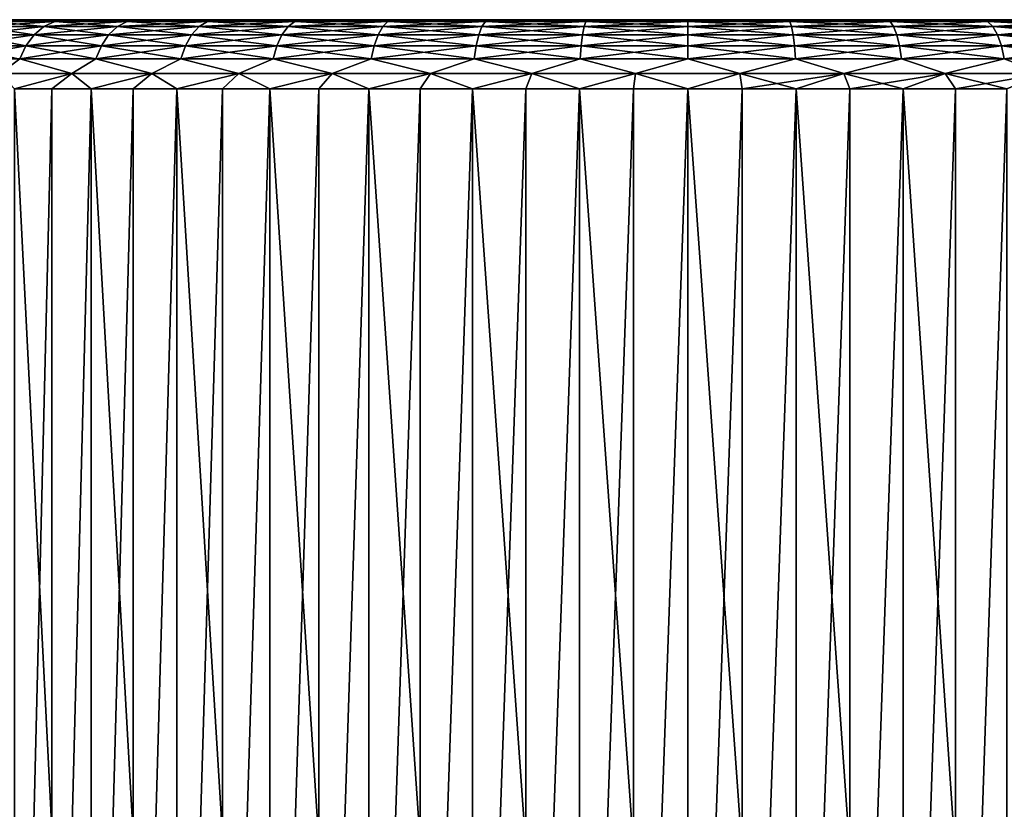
# Model space of a CAD drawing. Header units: millimetres. Extents: x -139 to 106, y -8 to 139.
# Tile 240 of 256: x 67 to 81, y 17 to 28. Entities that reach past the tile are written whole.
import ezdxf

# ---------------------------------------------------------------- set-up
doc = ezdxf.new("R2010")
doc.units = ezdxf.units.MM
doc.header["$LTSCALE"] = 53.842063
for name, color, linetype in [('523', 7, 'CONTINUOUS'), ('524', 7, 'CONTINUOUS'), ('525', 7, 'CONTINUOUS'), ('526', 7, 'CONTINUOUS'), ('533', 7, 'CONTINUOUS')]:
    doc.layers.add(name, color=color, linetype=linetype)

msp = doc.modelspace()

# ---------------------------------------------------------------- linework, layer by layer
at = {"layer": '523', "linetype": 'CONTINUOUS'}
for points in [[(64.587, 28.038, -1.44), (64.5, 28.038), (88.413, 28.038, -1.44), (64.587, 28.038, -1.44)], [(88.413, 28.038, -1.44), (64.5, 28.038), (88.5, 28.038), (88.413, 28.038, -1.44)], [(88.5, 28.038), (64.5, 28.038), (64.587, 28.038, 1.44), (88.5, 28.038)], [(64.847, 28.038, -2.867), (64.587, 28.038, -1.44), (88.153, 28.038, -2.867), (64.847, 28.038, -2.867)], [(88.153, 28.038, -2.867), (64.587, 28.038, -1.44), (88.413, 28.038, -1.44), (88.153, 28.038, -2.867)], [(88.413, 28.038, 1.44), (88.5, 28.038), (64.587, 28.038, 1.44), (88.413, 28.038, 1.44)], [(64.847, 28.038, 2.867), (88.413, 28.038, 1.44), (64.587, 28.038, 1.44), (64.847, 28.038, 2.867)], [(65.278, 28.038, -4.251), (64.847, 28.038, -2.867), (87.722, 28.038, -4.251), (65.278, 28.038, -4.251)], [(87.722, 28.038, -4.251), (64.847, 28.038, -2.867), (88.153, 28.038, -2.867), (87.722, 28.038, -4.251)], [(88.153, 28.038, 2.867), (88.413, 28.038, 1.44), (64.847, 28.038, 2.867), (88.153, 28.038, 2.867)], [(65.278, 28.038, 4.251), (88.153, 28.038, 2.867), (64.847, 28.038, 2.867), (65.278, 28.038, 4.251)], [(65.872, 28.038, -5.573), (65.278, 28.038, -4.251), (87.128, 28.038, -5.573), (65.872, 28.038, -5.573)], [(87.128, 28.038, -5.573), (65.278, 28.038, -4.251), (87.722, 28.038, -4.251), (87.128, 28.038, -5.573)], [(87.722, 28.038, 4.251), (88.153, 28.038, 2.867), (65.278, 28.038, 4.251), (87.722, 28.038, 4.251)], [(65.872, 28.038, 5.573), (87.722, 28.038, 4.251), (65.278, 28.038, 4.251), (65.872, 28.038, 5.573)], [(66.622, 28.038, -6.814), (65.872, 28.038, -5.573), (86.378, 28.038, -6.814), (66.622, 28.038, -6.814)], [(86.378, 28.038, -6.814), (65.872, 28.038, -5.573), (87.128, 28.038, -5.573), (86.378, 28.038, -6.814)], [(87.128, 28.038, 5.573), (87.722, 28.038, 4.251), (65.872, 28.038, 5.573), (87.128, 28.038, 5.573)], [(66.622, 28.038, 6.814), (87.128, 28.038, 5.573), (65.872, 28.038, 5.573), (66.622, 28.038, 6.814)], [(67.516, 28.038, -7.955), (66.622, 28.038, -6.814), (85.484, 28.038, -7.955), (67.516, 28.038, -7.955)], [(85.484, 28.038, -7.955), (66.622, 28.038, -6.814), (86.378, 28.038, -6.814), (85.484, 28.038, -7.955)], [(86.378, 28.038, 6.814), (87.128, 28.038, 5.573), (66.622, 28.038, 6.814), (86.378, 28.038, 6.814)], [(67.516, 28.038, 7.955), (86.378, 28.038, 6.814), (66.622, 28.038, 6.814), (67.516, 28.038, 7.955)], [(68.54, 28.038, -8.98), (67.516, 28.038, -7.955), (84.46, 28.038, -8.98), (68.54, 28.038, -8.98)], [(84.46, 28.038, -8.98), (67.516, 28.038, -7.955), (85.484, 28.038, -7.955), (84.46, 28.038, -8.98)], [(85.484, 28.038, 7.955), (86.378, 28.038, 6.814), (67.516, 28.038, 7.955), (85.484, 28.038, 7.955)], [(68.54, 28.038, 8.98), (85.484, 28.038, 7.955), (67.516, 28.038, 7.955), (68.54, 28.038, 8.98)], [(69.681, 28.038, -9.874), (68.54, 28.038, -8.98), (83.319, 28.038, -9.874), (69.681, 28.038, -9.874)], [(83.319, 28.038, -9.874), (68.54, 28.038, -8.98), (84.46, 28.038, -8.98), (83.319, 28.038, -9.874)], [(84.46, 28.038, 8.98), (85.484, 28.038, 7.955), (68.54, 28.038, 8.98), (84.46, 28.038, 8.98)], [(69.681, 28.038, 9.874), (84.46, 28.038, 8.98), (68.54, 28.038, 8.98), (69.681, 28.038, 9.874)], [(70.922, 28.038, -10.625), (69.681, 28.038, -9.874), (82.078, 28.038, -10.625), (70.922, 28.038, -10.625)], [(82.078, 28.038, -10.625), (69.681, 28.038, -9.874), (83.319, 28.038, -9.874), (82.078, 28.038, -10.625)], [(83.319, 28.038, 9.874), (84.46, 28.038, 8.98), (69.681, 28.038, 9.874), (83.319, 28.038, 9.874)], [(70.922, 28.038, 10.625), (83.319, 28.038, 9.874), (69.681, 28.038, 9.874), (70.922, 28.038, 10.625)], [(72.243, 28.038, -11.22), (70.922, 28.038, -10.625), (80.757, 28.038, -11.22), (72.243, 28.038, -11.22)], [(80.757, 28.038, -11.22), (70.922, 28.038, -10.625), (82.078, 28.038, -10.625), (80.757, 28.038, -11.22)], [(82.078, 28.038, 10.625), (83.319, 28.038, 9.874), (70.922, 28.038, 10.625), (82.078, 28.038, 10.625)], [(72.243, 28.038, 11.22), (82.078, 28.038, 10.625), (70.922, 28.038, 10.625), (72.243, 28.038, 11.22)], [(73.627, 28.038, -11.651), (72.243, 28.038, -11.22), (79.373, 28.038, -11.651), (73.627, 28.038, -11.651)], [(79.373, 28.038, -11.651), (72.243, 28.038, -11.22), (80.757, 28.038, -11.22), (79.373, 28.038, -11.651)], [(80.757, 28.038, 11.22), (82.078, 28.038, 10.625), (72.243, 28.038, 11.22), (80.757, 28.038, 11.22)], [(73.627, 28.038, 11.651), (80.757, 28.038, 11.22), (72.243, 28.038, 11.22), (73.627, 28.038, 11.651)], [(75.053, 28.038, -11.912), (73.627, 28.038, -11.651), (77.947, 28.038, -11.912), (75.053, 28.038, -11.912)], [(77.947, 28.038, -11.912), (73.627, 28.038, -11.651), (79.373, 28.038, -11.651), (77.947, 28.038, -11.912)], [(79.373, 28.038, 11.651), (80.757, 28.038, 11.22), (73.627, 28.038, 11.651), (79.373, 28.038, 11.651)], [(75.053, 28.038, 11.912), (79.373, 28.038, 11.651), (73.627, 28.038, 11.651), (75.053, 28.038, 11.912)], [(76.5, 28.038, -12), (75.053, 28.038, -11.912), (77.947, 28.038, -11.912), (76.5, 28.038, -12)], [(77.947, 28.038, 11.912), (79.373, 28.038, 11.651), (75.053, 28.038, 11.912), (77.947, 28.038, 11.912)], [(76.5, 28.038, 12), (77.947, 28.038, 11.912), (75.053, 28.038, 11.912), (76.5, 28.038, 12)]]:
    msp.add_3dface(points, dxfattribs=at)
at = {"layer": '524', "linetype": 'CONTINUOUS'}
for points in [[(66.769, 27.038, -8.621), (67.308, 27.038, -9.192), (66.769, 5.038, -8.621), (66.769, 27.038, -8.621)], [(66.769, 5.038, -8.621), (67.308, 27.038, -9.192), (67.308, 5.038, -9.192), (66.769, 5.038, -8.621)], [(67.308, 27.038, -9.192), (67.879, 27.038, -9.731), (67.308, 5.038, -9.192), (67.308, 27.038, -9.192)], [(67.308, 5.038, -9.192), (67.879, 27.038, -9.731), (67.879, 5.038, -9.731), (67.308, 5.038, -9.192)], [(67.879, 27.038, -9.731), (68.483, 27.038, -10.233), (67.879, 5.038, -9.731), (67.879, 27.038, -9.731)], [(67.879, 5.038, -9.731), (68.483, 27.038, -10.233), (68.483, 5.038, -10.233), (67.879, 5.038, -9.731)], [(68.483, 27.038, -10.233), (69.115, 27.038, -10.699), (68.483, 5.038, -10.233), (68.483, 27.038, -10.233)], [(68.483, 5.038, -10.233), (69.115, 27.038, -10.699), (69.115, 5.038, -10.699), (68.483, 5.038, -10.233)], [(69.115, 27.038, -10.699), (69.775, 27.038, -11.125), (69.115, 5.038, -10.699), (69.115, 27.038, -10.699)], [(69.115, 5.038, -10.699), (69.775, 27.038, -11.125), (69.775, 5.038, -11.125), (69.115, 5.038, -10.699)], [(69.775, 27.038, -11.125), (70.459, 27.038, -11.511), (69.775, 5.038, -11.125), (69.775, 27.038, -11.125)], [(69.775, 5.038, -11.125), (70.459, 27.038, -11.511), (70.459, 5.038, -11.511), (69.775, 5.038, -11.125)], [(70.459, 27.038, -11.511), (71.165, 27.038, -11.855), (70.459, 5.038, -11.511), (70.459, 27.038, -11.511)], [(70.459, 5.038, -11.511), (71.165, 27.038, -11.855), (71.165, 5.038, -11.855), (70.459, 5.038, -11.511)], [(71.165, 27.038, -11.855), (71.89, 27.038, -12.155), (71.165, 5.038, -11.855), (71.165, 27.038, -11.855)], [(71.165, 5.038, -11.855), (71.89, 27.038, -12.155), (71.89, 5.038, -12.155), (71.165, 5.038, -11.855)], [(71.89, 27.038, -12.155), (72.632, 27.038, -12.411), (71.89, 5.038, -12.155), (71.89, 27.038, -12.155)], [(71.89, 5.038, -12.155), (72.632, 27.038, -12.411), (72.632, 5.038, -12.411), (71.89, 5.038, -12.155)], [(72.632, 27.038, -12.411), (73.389, 27.038, -12.622), (72.632, 5.038, -12.411), (72.632, 27.038, -12.411)], [(72.632, 5.038, -12.411), (73.389, 27.038, -12.622), (73.389, 5.038, -12.622), (72.632, 5.038, -12.411)], [(73.389, 27.038, -12.622), (74.157, 27.038, -12.787), (73.389, 5.038, -12.622), (73.389, 27.038, -12.622)], [(73.389, 5.038, -12.622), (74.157, 27.038, -12.787), (74.157, 5.038, -12.787), (73.389, 5.038, -12.622)], [(74.157, 27.038, -12.787), (74.933, 27.038, -12.905), (74.157, 5.038, -12.787), (74.157, 27.038, -12.787)], [(74.157, 5.038, -12.787), (74.933, 27.038, -12.905), (74.933, 5.038, -12.905), (74.157, 5.038, -12.787)], [(74.933, 27.038, -12.905), (75.715, 27.038, -12.976), (74.933, 5.038, -12.905), (74.933, 27.038, -12.905)], [(74.933, 5.038, -12.905), (75.715, 27.038, -12.976), (75.715, 5.038, -12.976), (74.933, 5.038, -12.905)], [(75.715, 27.038, -12.976), (76.5, 27.038, -13), (75.715, 5.038, -12.976), (75.715, 27.038, -12.976)], [(75.715, 5.038, -12.976), (76.5, 27.038, -13), (76.5, 5.038, -13), (75.715, 5.038, -12.976)], [(76.5, 27.038, -13), (77.285, 27.038, -12.976), (76.5, 5.038, -13), (76.5, 27.038, -13)], [(76.5, 5.038, -13), (77.285, 27.038, -12.976), (77.285, 5.038, -12.976), (76.5, 5.038, -13)], [(77.285, 27.038, -12.976), (78.067, 27.038, -12.905), (77.285, 5.038, -12.976), (77.285, 27.038, -12.976)], [(77.285, 5.038, -12.976), (78.067, 27.038, -12.905), (78.067, 5.038, -12.905), (77.285, 5.038, -12.976)], [(78.067, 27.038, -12.905), (78.843, 27.038, -12.787), (78.067, 5.038, -12.905), (78.067, 27.038, -12.905)], [(78.067, 5.038, -12.905), (78.843, 27.038, -12.787), (78.843, 5.038, -12.787), (78.067, 5.038, -12.905)], [(78.843, 27.038, -12.787), (79.611, 27.038, -12.622), (78.843, 5.038, -12.787), (78.843, 27.038, -12.787)], [(78.843, 5.038, -12.787), (79.611, 27.038, -12.622), (79.611, 5.038, -12.622), (78.843, 5.038, -12.787)], [(79.611, 27.038, -12.622), (80.368, 27.038, -12.411), (79.611, 5.038, -12.622), (79.611, 27.038, -12.622)], [(79.611, 5.038, -12.622), (80.368, 27.038, -12.411), (80.368, 5.038, -12.411), (79.611, 5.038, -12.622)], [(80.368, 27.038, -12.411), (81.11, 27.038, -12.155), (80.368, 5.038, -12.411), (80.368, 27.038, -12.411)], [(80.368, 5.038, -12.411), (81.11, 27.038, -12.155), (81.11, 5.038, -12.155), (80.368, 5.038, -12.411)]]:
    msp.add_3dface(points, dxfattribs=at)
at = {"layer": '525', "linetype": 'CONTINUOUS'}
for points in [[(67.516, 28.038, 7.955), (66.622, 28.038, 6.814), (66.442, 28.013, 6.943), (67.516, 28.038, 7.955)], [(67.516, 28.038, 7.955), (66.442, 28.013, 6.943), (67.352, 28.013, 8.104), (67.516, 28.038, 7.955)], [(68.54, 28.038, 8.98), (67.516, 28.038, 7.955), (67.352, 28.013, 8.104), (68.54, 28.038, 8.98)], [(68.54, 28.038, 8.98), (67.352, 28.013, 8.104), (68.396, 28.013, 9.148), (68.54, 28.038, 8.98)], [(69.681, 28.038, 9.874), (68.54, 28.038, 8.98), (68.396, 28.013, 9.148), (69.681, 28.038, 9.874)], [(69.681, 28.038, 9.874), (68.396, 28.013, 9.148), (69.557, 28.013, 10.058), (69.681, 28.038, 9.874)], [(70.922, 28.038, 10.625), (69.681, 28.038, 9.874), (69.557, 28.013, 10.058), (70.922, 28.038, 10.625)], [(70.922, 28.038, 10.625), (69.557, 28.013, 10.058), (70.82, 28.013, 10.822), (70.922, 28.038, 10.625)], [(72.243, 28.038, 11.22), (70.922, 28.038, 10.625), (70.82, 28.013, 10.822), (72.243, 28.038, 11.22)], [(72.243, 28.038, 11.22), (70.82, 28.013, 10.822), (72.166, 28.013, 11.427), (72.243, 28.038, 11.22)], [(73.627, 28.038, 11.651), (72.243, 28.038, 11.22), (72.166, 28.013, 11.427), (73.627, 28.038, 11.651)], [(73.627, 28.038, 11.651), (72.166, 28.013, 11.427), (73.575, 28.013, 11.866), (73.627, 28.038, 11.651)], [(75.053, 28.038, 11.912), (73.627, 28.038, 11.651), (73.575, 28.013, 11.866), (75.053, 28.038, 11.912)], [(75.053, 28.038, 11.912), (73.575, 28.013, 11.866), (75.027, 28.013, 12.132), (75.053, 28.038, 11.912)], [(75.053, 28.038, 11.912), (75.027, 28.013, 12.132), (76.5, 28.013, 12.221), (75.053, 28.038, 11.912)], [(76.5, 28.038, 12), (75.053, 28.038, 11.912), (76.5, 28.013, 12.221), (76.5, 28.038, 12)], [(77.947, 28.038, 11.912), (76.5, 28.038, 12), (77.973, 28.013, 12.132), (77.947, 28.038, 11.912)], [(76.5, 28.038, 12), (76.5, 28.013, 12.221), (77.973, 28.013, 12.132), (76.5, 28.038, 12)], [(79.373, 28.038, 11.651), (77.947, 28.038, 11.912), (79.425, 28.013, 11.866), (79.373, 28.038, 11.651)], [(77.947, 28.038, 11.912), (77.973, 28.013, 12.132), (79.425, 28.013, 11.866), (77.947, 28.038, 11.912)], [(80.757, 28.038, 11.22), (79.373, 28.038, 11.651), (80.834, 28.013, 11.427), (80.757, 28.038, 11.22)], [(79.373, 28.038, 11.651), (79.425, 28.013, 11.866), (80.834, 28.013, 11.427), (79.373, 28.038, 11.651)], [(82.078, 28.038, 10.625), (80.757, 28.038, 11.22), (82.18, 28.013, 10.822), (82.078, 28.038, 10.625)], [(80.757, 28.038, 11.22), (80.834, 28.013, 11.427), (82.18, 28.013, 10.822), (80.757, 28.038, 11.22)], [(66.112, 27.82, 7.171), (67.052, 27.82, 8.371), (66.268, 27.939, 7.063), (66.112, 27.82, 7.171)], [(66.268, 27.939, 7.063), (67.194, 27.939, 8.245), (66.442, 28.013, 6.943), (66.268, 27.939, 7.063)], [(66.268, 27.939, 7.063), (67.052, 27.82, 8.371), (67.194, 27.939, 8.245), (66.268, 27.939, 7.063)], [(66.442, 28.013, 6.943), (67.194, 27.939, 8.245), (67.352, 28.013, 8.104), (66.442, 28.013, 6.943)], [(67.052, 27.82, 8.371), (68.129, 27.82, 9.448), (67.194, 27.939, 8.245), (67.052, 27.82, 8.371)], [(67.194, 27.939, 8.245), (68.255, 27.939, 9.306), (67.352, 28.013, 8.104), (67.194, 27.939, 8.245)], [(67.194, 27.939, 8.245), (68.129, 27.82, 9.448), (68.255, 27.939, 9.306), (67.194, 27.939, 8.245)], [(67.352, 28.013, 8.104), (68.255, 27.939, 9.306), (68.396, 28.013, 9.148), (67.352, 28.013, 8.104)], [(68.129, 27.82, 9.448), (69.329, 27.82, 10.388), (68.255, 27.939, 9.306), (68.129, 27.82, 9.448)], [(68.255, 27.939, 9.306), (69.437, 27.939, 10.232), (68.396, 28.013, 9.148), (68.255, 27.939, 9.306)], [(68.255, 27.939, 9.306), (69.329, 27.82, 10.388), (69.437, 27.939, 10.232), (68.255, 27.939, 9.306)], [(68.396, 28.013, 9.148), (69.437, 27.939, 10.232), (69.557, 28.013, 10.058), (68.396, 28.013, 9.148)], [(69.329, 27.82, 10.388), (70.634, 27.82, 11.177), (69.437, 27.939, 10.232), (69.329, 27.82, 10.388)], [(69.437, 27.939, 10.232), (70.722, 27.939, 11.009), (69.557, 28.013, 10.058), (69.437, 27.939, 10.232)], [(69.437, 27.939, 10.232), (70.634, 27.82, 11.177), (70.722, 27.939, 11.009), (69.437, 27.939, 10.232)], [(69.557, 28.013, 10.058), (70.722, 27.939, 11.009), (70.82, 28.013, 10.822), (69.557, 28.013, 10.058)], [(70.634, 27.82, 11.177), (72.024, 27.82, 11.803), (70.722, 27.939, 11.009), (70.634, 27.82, 11.177)], [(70.722, 27.939, 11.009), (72.091, 27.939, 11.625), (70.82, 28.013, 10.822), (70.722, 27.939, 11.009)], [(70.722, 27.939, 11.009), (72.024, 27.82, 11.803), (72.091, 27.939, 11.625), (70.722, 27.939, 11.009)], [(70.82, 28.013, 10.822), (72.091, 27.939, 11.625), (72.166, 28.013, 11.427), (70.82, 28.013, 10.822)], [(72.024, 27.82, 11.803), (73.479, 27.82, 12.256), (72.091, 27.939, 11.625), (72.024, 27.82, 11.803)], [(72.091, 27.939, 11.625), (73.525, 27.939, 12.072), (72.166, 28.013, 11.427), (72.091, 27.939, 11.625)], [(72.091, 27.939, 11.625), (73.479, 27.82, 12.256), (73.525, 27.939, 12.072), (72.091, 27.939, 11.625)], [(72.166, 28.013, 11.427), (73.525, 27.939, 12.072), (73.575, 28.013, 11.866), (72.166, 28.013, 11.427)], [(73.479, 27.82, 12.256), (74.978, 27.82, 12.531), (73.525, 27.939, 12.072), (73.479, 27.82, 12.256)], [(73.525, 27.939, 12.072), (75.001, 27.939, 12.342), (73.575, 28.013, 11.866), (73.525, 27.939, 12.072)], [(73.525, 27.939, 12.072), (74.978, 27.82, 12.531), (75.001, 27.939, 12.342), (73.525, 27.939, 12.072)], [(73.575, 28.013, 11.866), (75.001, 27.939, 12.342), (75.027, 28.013, 12.132), (73.575, 28.013, 11.866)], [(74.978, 27.82, 12.531), (76.5, 27.82, 12.623), (75.001, 27.939, 12.342), (74.978, 27.82, 12.531)], [(75.001, 27.939, 12.342), (76.5, 27.939, 12.433), (75.027, 28.013, 12.132), (75.001, 27.939, 12.342)], [(75.001, 27.939, 12.342), (76.5, 27.82, 12.623), (76.5, 27.939, 12.433), (75.001, 27.939, 12.342)], [(75.027, 28.013, 12.132), (76.5, 27.939, 12.433), (76.5, 28.013, 12.221), (75.027, 28.013, 12.132)], [(76.5, 27.939, 12.433), (77.999, 27.939, 12.342), (76.5, 28.013, 12.221), (76.5, 27.939, 12.433)], [(76.5, 28.013, 12.221), (77.999, 27.939, 12.342), (77.973, 28.013, 12.132), (76.5, 28.013, 12.221)], [(76.5, 27.82, 12.623), (78.022, 27.82, 12.531), (76.5, 27.939, 12.433), (76.5, 27.82, 12.623)], [(76.5, 27.939, 12.433), (78.022, 27.82, 12.531), (77.999, 27.939, 12.342), (76.5, 27.939, 12.433)], [(77.999, 27.939, 12.342), (79.475, 27.939, 12.072), (77.973, 28.013, 12.132), (77.999, 27.939, 12.342)], [(77.973, 28.013, 12.132), (79.475, 27.939, 12.072), (79.425, 28.013, 11.866), (77.973, 28.013, 12.132)], [(78.022, 27.82, 12.531), (79.521, 27.82, 12.256), (77.999, 27.939, 12.342), (78.022, 27.82, 12.531)], [(77.999, 27.939, 12.342), (79.521, 27.82, 12.256), (79.475, 27.939, 12.072), (77.999, 27.939, 12.342)], [(79.475, 27.939, 12.072), (80.909, 27.939, 11.625), (79.425, 28.013, 11.866), (79.475, 27.939, 12.072)], [(79.425, 28.013, 11.866), (80.909, 27.939, 11.625), (80.834, 28.013, 11.427), (79.425, 28.013, 11.866)], [(79.521, 27.82, 12.256), (80.976, 27.82, 11.803), (79.475, 27.939, 12.072), (79.521, 27.82, 12.256)], [(79.475, 27.939, 12.072), (80.976, 27.82, 11.803), (80.909, 27.939, 11.625), (79.475, 27.939, 12.072)], [(80.909, 27.939, 11.625), (82.278, 27.939, 11.009), (80.834, 28.013, 11.427), (80.909, 27.939, 11.625)], [(80.834, 28.013, 11.427), (82.278, 27.939, 11.009), (82.18, 28.013, 10.822), (80.834, 28.013, 11.427)], [(80.976, 27.82, 11.803), (82.366, 27.82, 11.177), (80.909, 27.939, 11.625), (80.976, 27.82, 11.803)], [(80.909, 27.939, 11.625), (82.366, 27.82, 11.177), (82.278, 27.939, 11.009), (80.909, 27.939, 11.625)], [(65.981, 27.662, 7.261), (66.933, 27.662, 8.476), (66.112, 27.82, 7.171), (65.981, 27.662, 7.261)], [(66.112, 27.82, 7.171), (66.933, 27.662, 8.476), (67.052, 27.82, 8.371), (66.112, 27.82, 7.171)], [(66.933, 27.662, 8.476), (68.024, 27.662, 9.567), (67.052, 27.82, 8.371), (66.933, 27.662, 8.476)], [(67.052, 27.82, 8.371), (68.024, 27.662, 9.567), (68.129, 27.82, 9.448), (67.052, 27.82, 8.371)], [(68.024, 27.662, 9.567), (69.239, 27.662, 10.519), (68.129, 27.82, 9.448), (68.024, 27.662, 9.567)], [(68.129, 27.82, 9.448), (69.239, 27.662, 10.519), (69.329, 27.82, 10.388), (68.129, 27.82, 9.448)], [(69.239, 27.662, 10.519), (70.56, 27.662, 11.318), (69.329, 27.82, 10.388), (69.239, 27.662, 10.519)], [(69.329, 27.82, 10.388), (70.56, 27.662, 11.318), (70.634, 27.82, 11.177), (69.329, 27.82, 10.388)], [(70.56, 27.662, 11.318), (71.968, 27.662, 11.951), (70.634, 27.82, 11.177), (70.56, 27.662, 11.318)], [(70.634, 27.82, 11.177), (71.968, 27.662, 11.951), (72.024, 27.82, 11.803), (70.634, 27.82, 11.177)], [(71.968, 27.662, 11.951), (73.441, 27.662, 12.41), (72.024, 27.82, 11.803), (71.968, 27.662, 11.951)], [(72.024, 27.82, 11.803), (73.441, 27.662, 12.41), (73.479, 27.82, 12.256), (72.024, 27.82, 11.803)], [(73.441, 27.662, 12.41), (74.959, 27.662, 12.688), (73.479, 27.82, 12.256), (73.441, 27.662, 12.41)], [(73.479, 27.82, 12.256), (74.959, 27.662, 12.688), (74.978, 27.82, 12.531), (73.479, 27.82, 12.256)], [(74.959, 27.662, 12.688), (76.5, 27.662, 12.782), (74.978, 27.82, 12.531), (74.959, 27.662, 12.688)], [(74.978, 27.82, 12.531), (76.5, 27.662, 12.782), (76.5, 27.82, 12.623), (74.978, 27.82, 12.531)], [(76.5, 27.662, 12.782), (78.041, 27.662, 12.688), (76.5, 27.82, 12.623), (76.5, 27.662, 12.782)], [(76.5, 27.82, 12.623), (78.041, 27.662, 12.688), (78.022, 27.82, 12.531), (76.5, 27.82, 12.623)], [(78.041, 27.662, 12.688), (79.559, 27.662, 12.41), (78.022, 27.82, 12.531), (78.041, 27.662, 12.688)], [(78.022, 27.82, 12.531), (79.559, 27.662, 12.41), (79.521, 27.82, 12.256), (78.022, 27.82, 12.531)], [(79.559, 27.662, 12.41), (81.032, 27.662, 11.951), (79.521, 27.82, 12.256), (79.559, 27.662, 12.41)], [(79.521, 27.82, 12.256), (81.032, 27.662, 11.951), (80.976, 27.82, 11.803), (79.521, 27.82, 12.256)], [(81.032, 27.662, 11.951), (82.44, 27.662, 11.318), (80.976, 27.82, 11.803), (81.032, 27.662, 11.951)], [(80.976, 27.82, 11.803), (82.44, 27.662, 11.318), (82.366, 27.82, 11.177), (80.976, 27.82, 11.803)], [(65.981, 27.662, 7.261), (66.844, 27.472, 8.555), (66.933, 27.662, 8.476), (65.981, 27.662, 7.261)], [(66.844, 27.472, 8.555), (67.945, 27.472, 9.656), (66.933, 27.662, 8.476), (66.844, 27.472, 8.555)], [(66.933, 27.662, 8.476), (67.945, 27.472, 9.656), (68.024, 27.662, 9.567), (66.933, 27.662, 8.476)], [(67.945, 27.472, 9.656), (69.171, 27.472, 10.617), (68.024, 27.662, 9.567), (67.945, 27.472, 9.656)], [(68.024, 27.662, 9.567), (69.171, 27.472, 10.617), (69.239, 27.662, 10.519), (68.024, 27.662, 9.567)], [(69.171, 27.472, 10.617), (70.505, 27.472, 11.423), (69.239, 27.662, 10.519), (69.171, 27.472, 10.617)], [(69.239, 27.662, 10.519), (70.505, 27.472, 11.423), (70.56, 27.662, 11.318), (69.239, 27.662, 10.519)], [(70.505, 27.472, 11.423), (71.925, 27.472, 12.063), (70.56, 27.662, 11.318), (70.505, 27.472, 11.423)], [(70.56, 27.662, 11.318), (71.925, 27.472, 12.063), (71.968, 27.662, 11.951), (70.56, 27.662, 11.318)], [(71.925, 27.472, 12.063), (73.413, 27.472, 12.526), (71.968, 27.662, 11.951), (71.925, 27.472, 12.063)], [(71.968, 27.662, 11.951), (73.413, 27.472, 12.526), (73.441, 27.662, 12.41), (71.968, 27.662, 11.951)], [(73.413, 27.472, 12.526), (74.945, 27.472, 12.807), (73.441, 27.662, 12.41), (73.413, 27.472, 12.526)], [(73.441, 27.662, 12.41), (74.945, 27.472, 12.807), (74.959, 27.662, 12.688), (73.441, 27.662, 12.41)], [(74.945, 27.472, 12.807), (76.5, 27.472, 12.901), (74.959, 27.662, 12.688), (74.945, 27.472, 12.807)], [(74.959, 27.662, 12.688), (76.5, 27.472, 12.901), (76.5, 27.662, 12.782), (74.959, 27.662, 12.688)], [(76.5, 27.472, 12.901), (78.055, 27.472, 12.807), (76.5, 27.662, 12.782), (76.5, 27.472, 12.901)], [(76.5, 27.662, 12.782), (78.055, 27.472, 12.807), (78.041, 27.662, 12.688), (76.5, 27.662, 12.782)], [(78.055, 27.472, 12.807), (79.587, 27.472, 12.526), (78.041, 27.662, 12.688), (78.055, 27.472, 12.807)], [(78.041, 27.662, 12.688), (79.587, 27.472, 12.526), (79.559, 27.662, 12.41), (78.041, 27.662, 12.688)], [(79.587, 27.472, 12.526), (81.075, 27.472, 12.063), (79.559, 27.662, 12.41), (79.587, 27.472, 12.526)], [(79.559, 27.662, 12.41), (81.075, 27.472, 12.063), (81.032, 27.662, 11.951), (79.559, 27.662, 12.41)], [(81.075, 27.472, 12.063), (82.495, 27.472, 11.423), (81.032, 27.662, 11.951), (81.075, 27.472, 12.063)], [(81.032, 27.662, 11.951), (82.495, 27.472, 11.423), (82.44, 27.662, 11.318), (81.032, 27.662, 11.951)], [(66.561, 27.26, 8.34), (67.596, 27.26, 9.438), (66.844, 27.472, 8.555), (66.561, 27.26, 8.34)], [(66.844, 27.472, 8.555), (67.596, 27.26, 9.438), (67.945, 27.472, 9.656), (66.844, 27.472, 8.555)], [(67.596, 27.26, 9.438), (68.752, 27.26, 10.407), (67.945, 27.472, 9.656), (67.596, 27.26, 9.438)], [(67.945, 27.472, 9.656), (68.752, 27.26, 10.407), (69.171, 27.472, 10.617), (67.945, 27.472, 9.656)], [(68.752, 27.26, 10.407), (70.013, 27.26, 11.237), (69.171, 27.472, 10.617), (68.752, 27.26, 10.407)], [(69.171, 27.472, 10.617), (70.013, 27.26, 11.237), (70.505, 27.472, 11.423), (69.171, 27.472, 10.617)], [(70.013, 27.26, 11.237), (71.361, 27.26, 11.914), (70.505, 27.472, 11.423), (70.013, 27.26, 11.237)], [(70.505, 27.472, 11.423), (71.361, 27.26, 11.914), (71.925, 27.472, 12.063), (70.505, 27.472, 11.423)], [(71.361, 27.26, 11.914), (72.779, 27.26, 12.43), (71.925, 27.472, 12.063), (71.361, 27.26, 11.914)], [(71.925, 27.472, 12.063), (72.779, 27.26, 12.43), (73.413, 27.472, 12.526), (71.925, 27.472, 12.063)], [(72.779, 27.26, 12.43), (74.247, 27.26, 12.778), (73.413, 27.472, 12.526), (72.779, 27.26, 12.43)], [(73.413, 27.472, 12.526), (74.247, 27.26, 12.778), (74.945, 27.472, 12.807), (73.413, 27.472, 12.526)], [(74.247, 27.26, 12.778), (75.746, 27.26, 12.953), (74.945, 27.472, 12.807), (74.247, 27.26, 12.778)], [(74.945, 27.472, 12.807), (75.746, 27.26, 12.953), (76.5, 27.472, 12.901), (74.945, 27.472, 12.807)], [(75.746, 27.26, 12.953), (77.254, 27.26, 12.953), (76.5, 27.472, 12.901), (75.746, 27.26, 12.953)], [(76.5, 27.472, 12.901), (77.254, 27.26, 12.953), (78.055, 27.472, 12.807), (76.5, 27.472, 12.901)], [(77.254, 27.26, 12.953), (78.753, 27.26, 12.778), (78.055, 27.472, 12.807), (77.254, 27.26, 12.953)], [(78.055, 27.472, 12.807), (78.753, 27.26, 12.778), (79.587, 27.472, 12.526), (78.055, 27.472, 12.807)], [(78.753, 27.26, 12.778), (80.221, 27.26, 12.43), (79.587, 27.472, 12.526), (78.753, 27.26, 12.778)], [(79.587, 27.472, 12.526), (80.221, 27.26, 12.43), (81.075, 27.472, 12.063), (79.587, 27.472, 12.526)], [(80.221, 27.26, 12.43), (81.639, 27.26, 11.914), (81.075, 27.472, 12.063), (80.221, 27.26, 12.43)], [(81.075, 27.472, 12.063), (81.639, 27.26, 11.914), (82.495, 27.472, 11.423), (81.075, 27.472, 12.063)], [(66.561, 27.26, 8.34), (66.769, 27.038, 8.621), (67.596, 27.26, 9.438), (66.561, 27.26, 8.34)], [(66.769, 27.038, 8.621), (67.879, 27.038, 9.731), (67.596, 27.26, 9.438), (66.769, 27.038, 8.621)], [(67.596, 27.26, 9.438), (67.879, 27.038, 9.731), (68.752, 27.26, 10.407), (67.596, 27.26, 9.438)], [(67.879, 27.038, 9.731), (69.115, 27.038, 10.699), (68.752, 27.26, 10.407), (67.879, 27.038, 9.731)], [(68.752, 27.26, 10.407), (69.115, 27.038, 10.699), (70.013, 27.26, 11.237), (68.752, 27.26, 10.407)], [(69.115, 27.038, 10.699), (70.459, 27.038, 11.511), (70.013, 27.26, 11.237), (69.115, 27.038, 10.699)], [(70.013, 27.26, 11.237), (70.459, 27.038, 11.511), (71.361, 27.26, 11.914), (70.013, 27.26, 11.237)], [(70.459, 27.038, 11.511), (71.89, 27.038, 12.155), (71.361, 27.26, 11.914), (70.459, 27.038, 11.511)], [(71.361, 27.26, 11.914), (71.89, 27.038, 12.155), (72.779, 27.26, 12.43), (71.361, 27.26, 11.914)], [(71.89, 27.038, 12.155), (73.389, 27.038, 12.622), (72.779, 27.26, 12.43), (71.89, 27.038, 12.155)], [(72.779, 27.26, 12.43), (73.389, 27.038, 12.622), (74.247, 27.26, 12.778), (72.779, 27.26, 12.43)], [(73.389, 27.038, 12.622), (74.933, 27.038, 12.905), (74.247, 27.26, 12.778), (73.389, 27.038, 12.622)], [(74.247, 27.26, 12.778), (74.933, 27.038, 12.905), (75.746, 27.26, 12.953), (74.247, 27.26, 12.778)], [(74.933, 27.038, 12.905), (76.5, 27.038, 13), (75.746, 27.26, 12.953), (74.933, 27.038, 12.905)], [(75.746, 27.26, 12.953), (76.5, 27.038, 13), (77.254, 27.26, 12.953), (75.746, 27.26, 12.953)], [(76.5, 27.038, 13), (78.067, 27.038, 12.905), (77.254, 27.26, 12.953), (76.5, 27.038, 13)], [(77.254, 27.26, 12.953), (78.067, 27.038, 12.905), (78.753, 27.26, 12.778), (77.254, 27.26, 12.953)], [(78.067, 27.038, 12.905), (79.611, 27.038, 12.622), (78.753, 27.26, 12.778), (78.067, 27.038, 12.905)], [(78.753, 27.26, 12.778), (79.611, 27.038, 12.622), (80.221, 27.26, 12.43), (78.753, 27.26, 12.778)], [(79.611, 27.038, 12.622), (81.11, 27.038, 12.155), (80.221, 27.26, 12.43), (79.611, 27.038, 12.622)], [(80.221, 27.26, 12.43), (81.11, 27.038, 12.155), (81.639, 27.26, 11.914), (80.221, 27.26, 12.43)]]:
    msp.add_3dface(points, dxfattribs=at)
at = {"layer": '526', "linetype": 'CONTINUOUS'}
for points in [[(66.622, 28.038, -6.814), (67.516, 28.038, -7.955), (66.442, 28.013, -6.943), (66.622, 28.038, -6.814)], [(67.516, 28.038, -7.955), (67.352, 28.013, -8.104), (66.442, 28.013, -6.943), (67.516, 28.038, -7.955)], [(67.516, 28.038, -7.955), (68.54, 28.038, -8.98), (67.352, 28.013, -8.104), (67.516, 28.038, -7.955)], [(68.54, 28.038, -8.98), (68.396, 28.013, -9.148), (67.352, 28.013, -8.104), (68.54, 28.038, -8.98)], [(68.54, 28.038, -8.98), (69.681, 28.038, -9.874), (68.396, 28.013, -9.148), (68.54, 28.038, -8.98)], [(69.681, 28.038, -9.874), (69.557, 28.013, -10.058), (68.396, 28.013, -9.148), (69.681, 28.038, -9.874)], [(69.681, 28.038, -9.874), (70.922, 28.038, -10.625), (69.557, 28.013, -10.058), (69.681, 28.038, -9.874)], [(70.922, 28.038, -10.625), (70.82, 28.013, -10.822), (69.557, 28.013, -10.058), (70.922, 28.038, -10.625)], [(70.922, 28.038, -10.625), (72.243, 28.038, -11.22), (70.82, 28.013, -10.822), (70.922, 28.038, -10.625)], [(72.243, 28.038, -11.22), (72.166, 28.013, -11.427), (70.82, 28.013, -10.822), (72.243, 28.038, -11.22)], [(72.243, 28.038, -11.22), (73.627, 28.038, -11.651), (72.166, 28.013, -11.427), (72.243, 28.038, -11.22)], [(73.627, 28.038, -11.651), (73.575, 28.013, -11.866), (72.166, 28.013, -11.427), (73.627, 28.038, -11.651)], [(73.627, 28.038, -11.651), (75.053, 28.038, -11.912), (73.575, 28.013, -11.866), (73.627, 28.038, -11.651)], [(75.053, 28.038, -11.912), (75.027, 28.013, -12.132), (73.575, 28.013, -11.866), (75.053, 28.038, -11.912)], [(75.053, 28.038, -11.912), (76.5, 28.038, -12), (75.027, 28.013, -12.132), (75.053, 28.038, -11.912)], [(76.5, 28.038, -12), (76.5, 28.013, -12.221), (75.027, 28.013, -12.132), (76.5, 28.038, -12)], [(76.5, 28.038, -12), (77.947, 28.038, -11.912), (76.5, 28.013, -12.221), (76.5, 28.038, -12)], [(77.947, 28.038, -11.912), (77.973, 28.013, -12.132), (76.5, 28.013, -12.221), (77.947, 28.038, -11.912)], [(77.947, 28.038, -11.912), (79.373, 28.038, -11.651), (79.425, 28.013, -11.866), (77.947, 28.038, -11.912)], [(77.947, 28.038, -11.912), (79.425, 28.013, -11.866), (77.973, 28.013, -12.132), (77.947, 28.038, -11.912)], [(79.373, 28.038, -11.651), (80.757, 28.038, -11.22), (80.834, 28.013, -11.427), (79.373, 28.038, -11.651)], [(79.373, 28.038, -11.651), (80.834, 28.013, -11.427), (79.425, 28.013, -11.866), (79.373, 28.038, -11.651)], [(80.757, 28.038, -11.22), (82.078, 28.038, -10.625), (82.18, 28.013, -10.822), (80.757, 28.038, -11.22)], [(80.757, 28.038, -11.22), (82.18, 28.013, -10.822), (80.834, 28.013, -11.427), (80.757, 28.038, -11.22)], [(67.052, 27.82, -8.371), (66.112, 27.82, -7.171), (67.194, 27.939, -8.245), (67.052, 27.82, -8.371)], [(67.194, 27.939, -8.245), (66.112, 27.82, -7.171), (66.268, 27.939, -7.063), (67.194, 27.939, -8.245)], [(67.194, 27.939, -8.245), (66.268, 27.939, -7.063), (67.352, 28.013, -8.104), (67.194, 27.939, -8.245)], [(67.352, 28.013, -8.104), (66.268, 27.939, -7.063), (66.442, 28.013, -6.943), (67.352, 28.013, -8.104)], [(68.129, 27.82, -9.448), (67.052, 27.82, -8.371), (68.255, 27.939, -9.306), (68.129, 27.82, -9.448)], [(68.255, 27.939, -9.306), (67.052, 27.82, -8.371), (67.194, 27.939, -8.245), (68.255, 27.939, -9.306)], [(68.255, 27.939, -9.306), (67.194, 27.939, -8.245), (68.396, 28.013, -9.148), (68.255, 27.939, -9.306)], [(68.396, 28.013, -9.148), (67.194, 27.939, -8.245), (67.352, 28.013, -8.104), (68.396, 28.013, -9.148)], [(69.329, 27.82, -10.388), (68.129, 27.82, -9.448), (69.437, 27.939, -10.232), (69.329, 27.82, -10.388)], [(69.437, 27.939, -10.232), (68.129, 27.82, -9.448), (68.255, 27.939, -9.306), (69.437, 27.939, -10.232)], [(69.437, 27.939, -10.232), (68.255, 27.939, -9.306), (69.557, 28.013, -10.058), (69.437, 27.939, -10.232)], [(69.557, 28.013, -10.058), (68.255, 27.939, -9.306), (68.396, 28.013, -9.148), (69.557, 28.013, -10.058)], [(70.634, 27.82, -11.177), (69.329, 27.82, -10.388), (70.722, 27.939, -11.009), (70.634, 27.82, -11.177)], [(70.722, 27.939, -11.009), (69.329, 27.82, -10.388), (69.437, 27.939, -10.232), (70.722, 27.939, -11.009)], [(70.722, 27.939, -11.009), (69.437, 27.939, -10.232), (70.82, 28.013, -10.822), (70.722, 27.939, -11.009)], [(70.82, 28.013, -10.822), (69.437, 27.939, -10.232), (69.557, 28.013, -10.058), (70.82, 28.013, -10.822)], [(72.024, 27.82, -11.803), (70.634, 27.82, -11.177), (72.091, 27.939, -11.625), (72.024, 27.82, -11.803)], [(72.091, 27.939, -11.625), (70.634, 27.82, -11.177), (70.722, 27.939, -11.009), (72.091, 27.939, -11.625)], [(72.091, 27.939, -11.625), (70.722, 27.939, -11.009), (72.166, 28.013, -11.427), (72.091, 27.939, -11.625)], [(72.166, 28.013, -11.427), (70.722, 27.939, -11.009), (70.82, 28.013, -10.822), (72.166, 28.013, -11.427)], [(73.479, 27.82, -12.256), (72.024, 27.82, -11.803), (73.525, 27.939, -12.072), (73.479, 27.82, -12.256)], [(73.525, 27.939, -12.072), (72.024, 27.82, -11.803), (72.091, 27.939, -11.625), (73.525, 27.939, -12.072)], [(73.525, 27.939, -12.072), (72.091, 27.939, -11.625), (73.575, 28.013, -11.866), (73.525, 27.939, -12.072)], [(73.575, 28.013, -11.866), (72.091, 27.939, -11.625), (72.166, 28.013, -11.427), (73.575, 28.013, -11.866)], [(74.978, 27.82, -12.531), (73.479, 27.82, -12.256), (75.001, 27.939, -12.342), (74.978, 27.82, -12.531)], [(75.001, 27.939, -12.342), (73.479, 27.82, -12.256), (73.525, 27.939, -12.072), (75.001, 27.939, -12.342)], [(75.001, 27.939, -12.342), (73.525, 27.939, -12.072), (75.027, 28.013, -12.132), (75.001, 27.939, -12.342)], [(75.027, 28.013, -12.132), (73.525, 27.939, -12.072), (73.575, 28.013, -11.866), (75.027, 28.013, -12.132)], [(76.5, 27.82, -12.623), (74.978, 27.82, -12.531), (76.5, 27.939, -12.433), (76.5, 27.82, -12.623)], [(76.5, 27.939, -12.433), (74.978, 27.82, -12.531), (75.001, 27.939, -12.342), (76.5, 27.939, -12.433)], [(76.5, 27.939, -12.433), (75.001, 27.939, -12.342), (76.5, 28.013, -12.221), (76.5, 27.939, -12.433)], [(76.5, 28.013, -12.221), (75.001, 27.939, -12.342), (75.027, 28.013, -12.132), (76.5, 28.013, -12.221)], [(77.999, 27.939, -12.342), (76.5, 27.939, -12.433), (77.973, 28.013, -12.132), (77.999, 27.939, -12.342)], [(77.973, 28.013, -12.132), (76.5, 27.939, -12.433), (76.5, 28.013, -12.221), (77.973, 28.013, -12.132)], [(78.022, 27.82, -12.531), (76.5, 27.82, -12.623), (77.999, 27.939, -12.342), (78.022, 27.82, -12.531)], [(77.999, 27.939, -12.342), (76.5, 27.82, -12.623), (76.5, 27.939, -12.433), (77.999, 27.939, -12.342)], [(79.425, 28.013, -11.866), (77.999, 27.939, -12.342), (77.973, 28.013, -12.132), (79.425, 28.013, -11.866)], [(79.475, 27.939, -12.072), (77.999, 27.939, -12.342), (79.425, 28.013, -11.866), (79.475, 27.939, -12.072)], [(79.475, 27.939, -12.072), (78.022, 27.82, -12.531), (77.999, 27.939, -12.342), (79.475, 27.939, -12.072)], [(79.521, 27.82, -12.256), (78.022, 27.82, -12.531), (79.475, 27.939, -12.072), (79.521, 27.82, -12.256)], [(80.834, 28.013, -11.427), (79.475, 27.939, -12.072), (79.425, 28.013, -11.866), (80.834, 28.013, -11.427)], [(80.909, 27.939, -11.625), (79.475, 27.939, -12.072), (80.834, 28.013, -11.427), (80.909, 27.939, -11.625)], [(80.909, 27.939, -11.625), (79.521, 27.82, -12.256), (79.475, 27.939, -12.072), (80.909, 27.939, -11.625)], [(80.976, 27.82, -11.803), (79.521, 27.82, -12.256), (80.909, 27.939, -11.625), (80.976, 27.82, -11.803)], [(82.18, 28.013, -10.822), (80.909, 27.939, -11.625), (80.834, 28.013, -11.427), (82.18, 28.013, -10.822)], [(82.278, 27.939, -11.009), (80.909, 27.939, -11.625), (82.18, 28.013, -10.822), (82.278, 27.939, -11.009)], [(82.278, 27.939, -11.009), (80.976, 27.82, -11.803), (80.909, 27.939, -11.625), (82.278, 27.939, -11.009)], [(82.366, 27.82, -11.177), (80.976, 27.82, -11.803), (82.278, 27.939, -11.009), (82.366, 27.82, -11.177)], [(66.933, 27.662, -8.476), (65.981, 27.662, -7.261), (67.052, 27.82, -8.371), (66.933, 27.662, -8.476)], [(67.052, 27.82, -8.371), (65.981, 27.662, -7.261), (66.112, 27.82, -7.171), (67.052, 27.82, -8.371)], [(68.024, 27.662, -9.567), (66.933, 27.662, -8.476), (68.129, 27.82, -9.448), (68.024, 27.662, -9.567)], [(68.129, 27.82, -9.448), (66.933, 27.662, -8.476), (67.052, 27.82, -8.371), (68.129, 27.82, -9.448)], [(69.239, 27.662, -10.519), (68.024, 27.662, -9.567), (69.329, 27.82, -10.388), (69.239, 27.662, -10.519)], [(69.329, 27.82, -10.388), (68.024, 27.662, -9.567), (68.129, 27.82, -9.448), (69.329, 27.82, -10.388)], [(70.56, 27.662, -11.318), (69.239, 27.662, -10.519), (70.634, 27.82, -11.177), (70.56, 27.662, -11.318)], [(70.634, 27.82, -11.177), (69.239, 27.662, -10.519), (69.329, 27.82, -10.388), (70.634, 27.82, -11.177)], [(71.968, 27.662, -11.951), (70.56, 27.662, -11.318), (72.024, 27.82, -11.803), (71.968, 27.662, -11.951)], [(72.024, 27.82, -11.803), (70.56, 27.662, -11.318), (70.634, 27.82, -11.177), (72.024, 27.82, -11.803)], [(73.441, 27.662, -12.41), (71.968, 27.662, -11.951), (73.479, 27.82, -12.256), (73.441, 27.662, -12.41)], [(73.479, 27.82, -12.256), (71.968, 27.662, -11.951), (72.024, 27.82, -11.803), (73.479, 27.82, -12.256)], [(74.959, 27.662, -12.688), (73.441, 27.662, -12.41), (74.978, 27.82, -12.531), (74.959, 27.662, -12.688)], [(74.978, 27.82, -12.531), (73.441, 27.662, -12.41), (73.479, 27.82, -12.256), (74.978, 27.82, -12.531)], [(76.5, 27.662, -12.782), (74.959, 27.662, -12.688), (76.5, 27.82, -12.623), (76.5, 27.662, -12.782)], [(76.5, 27.82, -12.623), (74.959, 27.662, -12.688), (74.978, 27.82, -12.531), (76.5, 27.82, -12.623)], [(78.041, 27.662, -12.688), (76.5, 27.662, -12.782), (78.022, 27.82, -12.531), (78.041, 27.662, -12.688)], [(78.022, 27.82, -12.531), (76.5, 27.662, -12.782), (76.5, 27.82, -12.623), (78.022, 27.82, -12.531)], [(79.521, 27.82, -12.256), (78.041, 27.662, -12.688), (78.022, 27.82, -12.531), (79.521, 27.82, -12.256)], [(79.559, 27.662, -12.41), (78.041, 27.662, -12.688), (79.521, 27.82, -12.256), (79.559, 27.662, -12.41)], [(80.976, 27.82, -11.803), (79.559, 27.662, -12.41), (79.521, 27.82, -12.256), (80.976, 27.82, -11.803)], [(81.032, 27.662, -11.951), (79.559, 27.662, -12.41), (80.976, 27.82, -11.803), (81.032, 27.662, -11.951)], [(82.366, 27.82, -11.177), (81.032, 27.662, -11.951), (80.976, 27.82, -11.803), (82.366, 27.82, -11.177)], [(82.44, 27.662, -11.318), (81.032, 27.662, -11.951), (82.366, 27.82, -11.177), (82.44, 27.662, -11.318)], [(66.844, 27.472, -8.555), (65.883, 27.472, -7.329), (66.933, 27.662, -8.476), (66.844, 27.472, -8.555)], [(66.933, 27.662, -8.476), (65.883, 27.472, -7.329), (65.981, 27.662, -7.261), (66.933, 27.662, -8.476)], [(67.945, 27.472, -9.656), (66.844, 27.472, -8.555), (68.024, 27.662, -9.567), (67.945, 27.472, -9.656)], [(68.024, 27.662, -9.567), (66.844, 27.472, -8.555), (66.933, 27.662, -8.476), (68.024, 27.662, -9.567)], [(69.171, 27.472, -10.617), (67.945, 27.472, -9.656), (69.239, 27.662, -10.519), (69.171, 27.472, -10.617)], [(69.239, 27.662, -10.519), (67.945, 27.472, -9.656), (68.024, 27.662, -9.567), (69.239, 27.662, -10.519)], [(70.505, 27.472, -11.423), (69.171, 27.472, -10.617), (70.56, 27.662, -11.318), (70.505, 27.472, -11.423)], [(70.56, 27.662, -11.318), (69.171, 27.472, -10.617), (69.239, 27.662, -10.519), (70.56, 27.662, -11.318)], [(71.925, 27.472, -12.063), (70.505, 27.472, -11.423), (71.968, 27.662, -11.951), (71.925, 27.472, -12.063)], [(71.968, 27.662, -11.951), (70.505, 27.472, -11.423), (70.56, 27.662, -11.318), (71.968, 27.662, -11.951)], [(73.413, 27.472, -12.526), (71.925, 27.472, -12.063), (73.441, 27.662, -12.41), (73.413, 27.472, -12.526)], [(73.441, 27.662, -12.41), (71.925, 27.472, -12.063), (71.968, 27.662, -11.951), (73.441, 27.662, -12.41)], [(74.945, 27.472, -12.807), (73.413, 27.472, -12.526), (74.959, 27.662, -12.688), (74.945, 27.472, -12.807)], [(74.959, 27.662, -12.688), (73.413, 27.472, -12.526), (73.441, 27.662, -12.41), (74.959, 27.662, -12.688)], [(76.5, 27.472, -12.901), (74.945, 27.472, -12.807), (76.5, 27.662, -12.782), (76.5, 27.472, -12.901)], [(76.5, 27.662, -12.782), (74.945, 27.472, -12.807), (74.959, 27.662, -12.688), (76.5, 27.662, -12.782)], [(78.055, 27.472, -12.807), (76.5, 27.472, -12.901), (78.041, 27.662, -12.688), (78.055, 27.472, -12.807)], [(78.041, 27.662, -12.688), (76.5, 27.472, -12.901), (76.5, 27.662, -12.782), (78.041, 27.662, -12.688)], [(79.559, 27.662, -12.41), (78.055, 27.472, -12.807), (78.041, 27.662, -12.688), (79.559, 27.662, -12.41)], [(79.587, 27.472, -12.526), (78.055, 27.472, -12.807), (79.559, 27.662, -12.41), (79.587, 27.472, -12.526)], [(81.032, 27.662, -11.951), (79.587, 27.472, -12.526), (79.559, 27.662, -12.41), (81.032, 27.662, -11.951)], [(81.075, 27.472, -12.063), (79.587, 27.472, -12.526), (81.032, 27.662, -11.951), (81.075, 27.472, -12.063)], [(82.44, 27.662, -11.318), (81.075, 27.472, -12.063), (81.032, 27.662, -11.951), (82.44, 27.662, -11.318)], [(66.844, 27.472, -8.555), (66.561, 27.26, -8.34), (65.883, 27.472, -7.329), (66.844, 27.472, -8.555)], [(67.596, 27.26, -9.438), (66.561, 27.26, -8.34), (66.844, 27.472, -8.555), (67.596, 27.26, -9.438)], [(67.945, 27.472, -9.656), (67.596, 27.26, -9.438), (66.844, 27.472, -8.555), (67.945, 27.472, -9.656)], [(68.752, 27.26, -10.407), (67.596, 27.26, -9.438), (67.945, 27.472, -9.656), (68.752, 27.26, -10.407)], [(69.171, 27.472, -10.617), (68.752, 27.26, -10.407), (67.945, 27.472, -9.656), (69.171, 27.472, -10.617)], [(70.013, 27.26, -11.237), (68.752, 27.26, -10.407), (69.171, 27.472, -10.617), (70.013, 27.26, -11.237)], [(70.505, 27.472, -11.423), (70.013, 27.26, -11.237), (69.171, 27.472, -10.617), (70.505, 27.472, -11.423)], [(71.361, 27.26, -11.914), (70.013, 27.26, -11.237), (70.505, 27.472, -11.423), (71.361, 27.26, -11.914)], [(71.925, 27.472, -12.063), (71.361, 27.26, -11.914), (70.505, 27.472, -11.423), (71.925, 27.472, -12.063)], [(72.779, 27.26, -12.43), (71.361, 27.26, -11.914), (71.925, 27.472, -12.063), (72.779, 27.26, -12.43)], [(73.413, 27.472, -12.526), (72.779, 27.26, -12.43), (71.925, 27.472, -12.063), (73.413, 27.472, -12.526)], [(74.247, 27.26, -12.778), (72.779, 27.26, -12.43), (73.413, 27.472, -12.526), (74.247, 27.26, -12.778)], [(74.945, 27.472, -12.807), (74.247, 27.26, -12.778), (73.413, 27.472, -12.526), (74.945, 27.472, -12.807)], [(75.746, 27.26, -12.953), (74.247, 27.26, -12.778), (74.945, 27.472, -12.807), (75.746, 27.26, -12.953)], [(76.5, 27.472, -12.901), (75.746, 27.26, -12.953), (74.945, 27.472, -12.807), (76.5, 27.472, -12.901)], [(77.254, 27.26, -12.953), (75.746, 27.26, -12.953), (76.5, 27.472, -12.901), (77.254, 27.26, -12.953)], [(78.055, 27.472, -12.807), (77.254, 27.26, -12.953), (76.5, 27.472, -12.901), (78.055, 27.472, -12.807)], [(78.753, 27.26, -12.778), (77.254, 27.26, -12.953), (78.055, 27.472, -12.807), (78.753, 27.26, -12.778)], [(79.587, 27.472, -12.526), (78.753, 27.26, -12.778), (78.055, 27.472, -12.807), (79.587, 27.472, -12.526)], [(80.221, 27.26, -12.43), (78.753, 27.26, -12.778), (79.587, 27.472, -12.526), (80.221, 27.26, -12.43)], [(81.075, 27.472, -12.063), (80.221, 27.26, -12.43), (79.587, 27.472, -12.526), (81.075, 27.472, -12.063)], [(81.639, 27.26, -11.914), (80.221, 27.26, -12.43), (81.075, 27.472, -12.063), (81.639, 27.26, -11.914)], [(67.596, 27.26, -9.438), (66.769, 27.038, -8.621), (66.561, 27.26, -8.34), (67.596, 27.26, -9.438)], [(67.308, 27.038, -9.192), (66.769, 27.038, -8.621), (67.596, 27.26, -9.438), (67.308, 27.038, -9.192)], [(67.879, 27.038, -9.731), (67.308, 27.038, -9.192), (67.596, 27.26, -9.438), (67.879, 27.038, -9.731)], [(68.752, 27.26, -10.407), (67.879, 27.038, -9.731), (67.596, 27.26, -9.438), (68.752, 27.26, -10.407)], [(68.483, 27.038, -10.233), (67.879, 27.038, -9.731), (68.752, 27.26, -10.407), (68.483, 27.038, -10.233)], [(69.115, 27.038, -10.699), (68.483, 27.038, -10.233), (68.752, 27.26, -10.407), (69.115, 27.038, -10.699)], [(70.013, 27.26, -11.237), (69.115, 27.038, -10.699), (68.752, 27.26, -10.407), (70.013, 27.26, -11.237)], [(69.775, 27.038, -11.125), (69.115, 27.038, -10.699), (70.013, 27.26, -11.237), (69.775, 27.038, -11.125)], [(70.459, 27.038, -11.511), (69.775, 27.038, -11.125), (70.013, 27.26, -11.237), (70.459, 27.038, -11.511)], [(71.361, 27.26, -11.914), (70.459, 27.038, -11.511), (70.013, 27.26, -11.237), (71.361, 27.26, -11.914)], [(71.165, 27.038, -11.855), (70.459, 27.038, -11.511), (71.361, 27.26, -11.914), (71.165, 27.038, -11.855)], [(71.89, 27.038, -12.155), (71.165, 27.038, -11.855), (71.361, 27.26, -11.914), (71.89, 27.038, -12.155)], [(72.779, 27.26, -12.43), (71.89, 27.038, -12.155), (71.361, 27.26, -11.914), (72.779, 27.26, -12.43)], [(72.632, 27.038, -12.411), (71.89, 27.038, -12.155), (72.779, 27.26, -12.43), (72.632, 27.038, -12.411)], [(73.389, 27.038, -12.622), (72.632, 27.038, -12.411), (72.779, 27.26, -12.43), (73.389, 27.038, -12.622)], [(74.247, 27.26, -12.778), (73.389, 27.038, -12.622), (72.779, 27.26, -12.43), (74.247, 27.26, -12.778)], [(74.157, 27.038, -12.787), (73.389, 27.038, -12.622), (74.247, 27.26, -12.778), (74.157, 27.038, -12.787)], [(74.933, 27.038, -12.905), (74.157, 27.038, -12.787), (74.247, 27.26, -12.778), (74.933, 27.038, -12.905)], [(75.746, 27.26, -12.953), (74.933, 27.038, -12.905), (74.247, 27.26, -12.778), (75.746, 27.26, -12.953)], [(75.715, 27.038, -12.976), (74.933, 27.038, -12.905), (75.746, 27.26, -12.953), (75.715, 27.038, -12.976)], [(76.5, 27.038, -13), (75.715, 27.038, -12.976), (75.746, 27.26, -12.953), (76.5, 27.038, -13)], [(77.254, 27.26, -12.953), (76.5, 27.038, -13), (75.746, 27.26, -12.953), (77.254, 27.26, -12.953)], [(77.285, 27.038, -12.976), (76.5, 27.038, -13), (77.254, 27.26, -12.953), (77.285, 27.038, -12.976)], [(78.753, 27.26, -12.778), (77.285, 27.038, -12.976), (77.254, 27.26, -12.953), (78.753, 27.26, -12.778)], [(78.067, 27.038, -12.905), (77.285, 27.038, -12.976), (78.753, 27.26, -12.778), (78.067, 27.038, -12.905)], [(78.843, 27.038, -12.787), (78.067, 27.038, -12.905), (78.753, 27.26, -12.778), (78.843, 27.038, -12.787)], [(80.221, 27.26, -12.43), (78.843, 27.038, -12.787), (78.753, 27.26, -12.778), (80.221, 27.26, -12.43)], [(79.611, 27.038, -12.622), (78.843, 27.038, -12.787), (80.221, 27.26, -12.43), (79.611, 27.038, -12.622)], [(80.368, 27.038, -12.411), (79.611, 27.038, -12.622), (80.221, 27.26, -12.43), (80.368, 27.038, -12.411)], [(81.639, 27.26, -11.914), (80.368, 27.038, -12.411), (80.221, 27.26, -12.43), (81.639, 27.26, -11.914)], [(81.11, 27.038, -12.155), (80.368, 27.038, -12.411), (81.639, 27.26, -11.914), (81.11, 27.038, -12.155)]]:
    msp.add_3dface(points, dxfattribs=at)
at = {"layer": '533', "linetype": 'CONTINUOUS'}
for points in [[(67.879, 27.038, 9.731), (66.769, 27.038, 8.621), (67.879, 5.038, 9.731), (67.879, 27.038, 9.731)], [(66.769, 27.038, 8.621), (66.769, 5.038, 8.621), (67.879, 5.038, 9.731), (66.769, 27.038, 8.621)], [(69.115, 27.038, 10.699), (67.879, 27.038, 9.731), (69.115, 5.038, 10.699), (69.115, 27.038, 10.699)], [(67.879, 27.038, 9.731), (67.879, 5.038, 9.731), (69.115, 5.038, 10.699), (67.879, 27.038, 9.731)], [(70.459, 27.038, 11.511), (69.115, 27.038, 10.699), (70.459, 5.038, 11.511), (70.459, 27.038, 11.511)], [(69.115, 27.038, 10.699), (69.115, 5.038, 10.699), (70.459, 5.038, 11.511), (69.115, 27.038, 10.699)], [(71.89, 27.038, 12.155), (70.459, 27.038, 11.511), (71.89, 5.038, 12.155), (71.89, 27.038, 12.155)], [(70.459, 27.038, 11.511), (70.459, 5.038, 11.511), (71.89, 5.038, 12.155), (70.459, 27.038, 11.511)], [(73.389, 27.038, 12.622), (71.89, 27.038, 12.155), (73.389, 5.038, 12.622), (73.389, 27.038, 12.622)], [(71.89, 27.038, 12.155), (71.89, 5.038, 12.155), (73.389, 5.038, 12.622), (71.89, 27.038, 12.155)], [(74.933, 27.038, 12.905), (73.389, 27.038, 12.622), (74.933, 5.038, 12.905), (74.933, 27.038, 12.905)], [(73.389, 27.038, 12.622), (73.389, 5.038, 12.622), (74.933, 5.038, 12.905), (73.389, 27.038, 12.622)], [(76.5, 27.038, 13), (74.933, 27.038, 12.905), (76.5, 5.038, 13), (76.5, 27.038, 13)], [(74.933, 27.038, 12.905), (74.933, 5.038, 12.905), (76.5, 5.038, 13), (74.933, 27.038, 12.905)], [(78.067, 27.038, 12.905), (76.5, 27.038, 13), (78.067, 5.038, 12.905), (78.067, 27.038, 12.905)], [(76.5, 27.038, 13), (76.5, 5.038, 13), (78.067, 5.038, 12.905), (76.5, 27.038, 13)], [(79.611, 27.038, 12.622), (78.067, 27.038, 12.905), (79.611, 5.038, 12.622), (79.611, 27.038, 12.622)], [(78.067, 27.038, 12.905), (78.067, 5.038, 12.905), (79.611, 5.038, 12.622), (78.067, 27.038, 12.905)], [(81.11, 27.038, 12.155), (79.611, 27.038, 12.622), (81.11, 5.038, 12.155), (81.11, 27.038, 12.155)], [(79.611, 27.038, 12.622), (79.611, 5.038, 12.622), (81.11, 5.038, 12.155), (79.611, 27.038, 12.622)]]:
    msp.add_3dface(points, dxfattribs=at)

doc.saveas('drawing.dxf')
